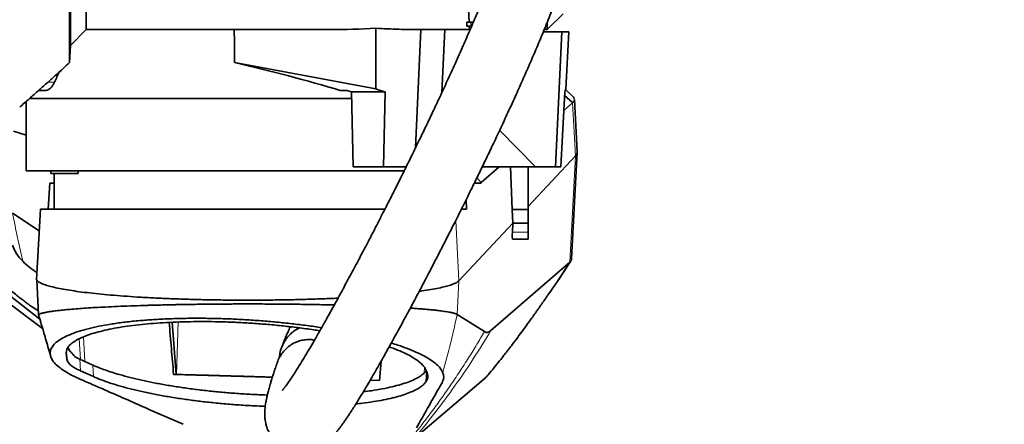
# Model space of a CAD drawing. Header units: millimetres. Extents: x 0 to 14900, y 0 to 10500.
# Tile 42 of 58: x 11053 to 11774, y 5330 to 5627. Entities that reach past the tile are written whole.
import ezdxf

# ---------------------------------------------------------------- set-up
doc = ezdxf.new("R2010")
doc.units = ezdxf.units.MM
doc.header["$LTSCALE"] = 25
doc.styles.add('SLDTEXTSTYLE0', font='TXT', dxfattribs={"width": 0.605})
doc.dimstyles.new('SLDDIMSTYLE1', dxfattribs={"dimtxt": 87.5, "dimasz": 87.5, "dimexe": 0, "dimexo": 0.0625, "dimgap": 21.875, "dimtad": 1, "dimdec": 4, "dimlfac": 25, "dimzin": 12, "dimdsep": 46, "dimtxsty": 'SLDTEXTSTYLE0', "dimsah": 1, "dimcen": 0.09, "dimadec": 1, "dimazin": 3, "dimtfac": 1, "dimtofl": 0, "dimtmove": 0, "dimatfit": 3, "dimfxl": 1, "dimfrac": 2, "dimtolj": 1, "dimtzin": 12, "dimarcsym": 0})

# ---------------------------------------------------------------- blocks, each defined once
blk = doc.blocks.new('_D_7')
at = {"color": 7, "linetype": 'Continuous', "lineweight": 0}
for p, q in [((12219.02, 5746.7), (14288.59, 5746.7)), ((7841.41, 5207.35), (7563.33, 5158.31))]:
    blk.add_line(p, q, dxfattribs=at)
at = {"color": 7, "linetype": 'Continuous', "lineweight": 18}
blk.add_arc((10900.22, 5746.7), 3350.87, 190, 0, dxfattribs=at)
for points in [[(14251.09, 5746.7), (14237.45, 5659.37), (14262.44, 5659.04)], [(7600.26, 5164.82), (7604.29, 5076.53), (7628.86, 5081.19)]]:
    blk.add_solid(points, dxfattribs=at)
at = {"color": 7, "linetype": 'Continuous', "lineweight": 18, "insert": (11058.59, 2510.11), "char_height": 87.5, "attachment_point": 1, "rotation": 5, "style": 'SLDTEXTSTYLE0'}
blk.add_mtext('170°', dxfattribs=at)

msp = doc.modelspace()

# ---------------------------------------------------------------- linework, layer by layer
at = {"color": 7, "linetype": 'Continuous', "lineweight": 35}
for p, q in [((11101.7182389, 5619.1968502), (11101.7182389, 5680.2573623)), ((11090.1098701, 5659.1230234), (11090.1098701, 5607.5884813)), ((11380.2380038, 5656.9819869), (11381.9299961, 5624.6968502)), ((11439.2182389, 5619.1968502), (11450.7142001, 5630.6928113)), ((11380.2182389, 5621.6968502), (11380.2182389, 5624.6968502)), ((11380.2182389, 5624.6968502), (11381.9299961, 5624.6968502)), ((11383.2182389, 5621.6968502), (11380.2182389, 5621.6968502)), ((11381.9299961, 5624.6968502), (11385.0695155, 5624.6968502)), ((11382.2182389, 5619.1968502), (11382.0872195, 5621.6968502)), ((11383.7951506, 5621.6968502), (11383.2182389, 5621.6968502)), ((11439.2182389, 5619.1968502), (11439.2182389, 5624.7431741)), ((11090.1098701, 5607.5884813), (11101.7182389, 5619.1968502)), ((11101.7182389, 5619.1968502), (11280.1874276, 5619.1968502)), ((11313.6030544, 5620.2043681), (11313.6475303, 5575.7221105)), ((11346.6123283, 5619.2064901), (11342.7026942, 5532.4991153)), ((11344.0416371, 5619.1968502), (11382.2182389, 5619.1968502)), ((11364.265267, 5619.1968502), (11362.1019268, 5573.2179992)), ((11382.7331798, 5619.1968502), (11382.2182389, 5619.1968502)), ((11436.3329177, 5617.6968502), (11449.7866012, 5617.6968502)), ((11436.9550537, 5619.1968502), (11439.2182389, 5619.1968502)), ((11449.7866012, 5617.6968502), (11445.1440513, 5518.6968502)), ((11454.9840101, 5617.6968502), (11449.7866012, 5617.6968502)), ((11452.7256056, 5575.6844525), (11454.9840101, 5617.6968502)), ((11089.4604544, 5595.1968921), (11090.1098701, 5607.5884813)), ((11313.6475303, 5575.7221105), (11210.3708572, 5595.1469273)), ((11066.9416212, 5574.6968502), (11071.9469272, 5574.6968502)), ((11287.6609606, 5574.6968502), (11292.3769889, 5574.6968502)), ((11295.7851328, 5573.6968502), (11320.4767084, 5573.6968502)), ((11297.02605, 5518.6968502), (11295.7851328, 5573.6968502)), ((11319.2357912, 5518.6968502), (11320.4767084, 5573.6968502)), ((11449.1593645, 5518.6968502), (11452.0285223, 5573.6968502)), ((11457.4581409, 5570.6362973), (11452.4706433, 5575.3648476)), ((11057.7182389, 5566.5258303), (11057.7182389, 5515.6968502)), ((11295.8979434, 5568.6968502), (11060.0005877, 5568.6968502)), ((11457.710903, 5565.5651012), (11451.3134584, 5559.9895121)), ((11458.1586121, 5569.9955744), (11457.9912331, 5570.1656849)), ((11458.1601245, 5569.9940107), (11458.1586121, 5569.9955744)), ((11458.9420925, 5568.3910528), (11458.5919742, 5569.4660299)), ((11459.0999514, 5567.9063746), (11459.0504829, 5568.0582592)), ((11461.119615, 5529.7347885), (11459.1007137, 5568.0610197)), ((11048.4479833, 5544.9001065), (11057.7182389, 5541.9280138)), ((11404.3453673, 5545.4945564), (11430.6764544, 5518.6968502)), ((11457.0112425, 5451.5700999), (11461.117276, 5529.5179849)), ((11425.2182389, 5489.6261319), (11459.748691, 5526.6903376)), ((11076.9060335, 5515.6968502), (11057.7182389, 5515.6968502)), ((11075.7252461, 5515.6968502), (11075.7252461, 5513.6968502)), ((11095.7252461, 5513.6968502), (11075.7252461, 5513.6968502)), ((11334.5528259, 5515.6968502), (11076.9060335, 5515.6968502)), ((11078.2182389, 5513.6968502), (11078.2182389, 5487.6968502)), ((11095.7252461, 5513.6968502), (11095.7252461, 5515.6968502)), ((11319.2357912, 5518.6968502), (11297.02605, 5518.6968502)), ((11336.0057673, 5518.6968502), (11319.2357912, 5518.6968502)), ((11403.934157, 5518.6968502), (11390.8090729, 5507.2578959)), ((11392.1402784, 5518.6968502), (11430.6764544, 5518.6968502)), ((11413.5194682, 5487.5294493), (11412.3297427, 5518.6968502)), ((11425.2182389, 5518.6968502), (11425.2182389, 5487.5294493)), ((11430.6764544, 5518.6968502), (11445.1440513, 5518.6968502)), ((11449.1593645, 5518.6968502), (11445.1440513, 5518.6968502)), ((11075.1838818, 5506.6968502), (11073.9212424, 5487.6968502)), ((11075.1838818, 5506.6968502), (11078.2182389, 5506.6968502)), ((11385.7426442, 5506.6968502), (11390.8310999, 5506.6968502)), ((11390.8090729, 5507.2578959), (11387.6812967, 5510.6674904)), ((11380.0048517, 5487.6968502), (11379.7862817, 5494.5963927)), ((11067.329094, 5471.7873541), (11047.8632878, 5484.6448867)), ((11068.1660726, 5487.7034792), (11065.4401437, 5435.8667595)), ((11376.3588422, 5487.6968502), (11380.0048517, 5487.6968502)), ((11413.9485, 5477.5294493), (11413.5194682, 5487.5294493)), ((11425.2182389, 5487.5294493), (11413.5194682, 5487.5294493)), ((11425.2182389, 5487.5294493), (11425.2182389, 5477.5294493)), ((11374.5322608, 5435.2209502), (11413.9485, 5477.5294493)), ((11413.6230834, 5470.7804301), (11413.9485, 5477.5294493)), ((11425.2182389, 5477.5294493), (11413.9485, 5477.5294493)), ((11425.2182389, 5477.5294493), (11425.2182389, 5470.7804301)), ((11425.2182389, 5470.7804301), (11425.2182389, 5465.6968502)), ((11425.2182389, 5465.6968502), (11413.8313021, 5465.6968502)), ((11455.6648198, 5448.8598882), (11397.9536884, 5398.674316)), ((11446.744917, 5434.9901389), (11456.0887649, 5449.2676316)), ((11065.4869397, 5435.7857301), (11066.8299084, 5410.2549937)), ((11439.2031347, 5424.1899302), (11441.2378669, 5427.0431631)), ((11042.218187, 5420.9290829), (11069.8052816, 5400.2806049)), ((11042.8796942, 5426.7242268), (11067.8036876, 5406.9852205)), ((11393.1737211, 5397.9434353), (11373.2381073, 5410.5569639)), ((11167.6088827, 5366.5785191), (11164.6223586, 5404.8113488)), ((11097.0164797, 5377.6746195), (11094.2733204, 5379.0077864)), ((11106.5509037, 5373.4076739), (11097.0164797, 5377.6746195)), ((11097.4574612, 5369.2729842), (11106.93272, 5365.0325168)), ((11317.5670751, 5376.26807), (11316.3263168, 5362.0862494)), ((11165.6710704, 5366.5812705), (11167.6088827, 5366.5785191)), ((11167.8873826, 5366.5710641), (11167.6088827, 5366.5785191)), ((11316.3263168, 5362.0862494), (11309.5549547, 5362.3150918)), ((11316.3310269, 5362.1400857), (11309.5825214, 5362.3624696)), ((11350.3104658, 5361.2125639), (11351.1564959, 5362.5047867))]:
    msp.add_line(p, q, dxfattribs=at)
at = {"color": 8, "linetype": 'Continuous', "lineweight": 18}
for p, q in [((11383.2182389, 5624.6968502), (11383.2182389, 5621.6968502)), ((11073.7921497, 5580.7694608), (11078.5754961, 5580.7694608)), ((11451.9021332, 5571.2740482), (11457.9739084, 5565.8086335)), ((11452.4225221, 5575.2870672), (11458.160168, 5569.9939689)), ((11451.8785837, 5570.8226184), (11457.710903, 5565.5651012)), ((11459.748691, 5526.6903376), (11457.7108712, 5565.5657089)), ((11455.6648198, 5448.8598882), (11459.748691, 5526.6903376)), ((11374.532261, 5435.2209505), (11372.2154678, 5479.4203662)), ((11425.2182389, 5470.7804301), (11413.6230834, 5470.7804301)), ((11373.2381073, 5410.5569639), (11374.5322608, 5435.2209502)), ((11167.8873826, 5366.5710641), (11168.9951705, 5405.0018346)), ((11097.4806864, 5377.4668728), (11096.6781375, 5392.7576908)), ((11100.677616, 5376.0361493), (11099.8541526, 5394.1519281)), ((11087.3005773, 5383.2424853), (11087.5913552, 5377.702547)), ((11097.4574612, 5369.2729842), (11097.0164797, 5377.6746195)), ((11106.93272, 5365.0325168), (11106.5509037, 5373.4076739)), ((11317.2825355, 5373.0157923), (11317.3659837, 5375.9107313)), ((11349.3850951, 5371.6717941), (11349.155874, 5367.7308501)), ((11350.3104658, 5361.2125639), (11350.7234569, 5369.1219922)), ((11351.3991251, 5367.0880305), (11351.1564959, 5362.5047867))]:
    msp.add_line(p, q, dxfattribs=at)
at = {"color": 7, "linetype": 'Continuous', "lineweight": 35, "flags": 128}
for points in [[(11210.3708572, 5595.1469273), (11210.1761642, 5609.7420564), (11210.0498385, 5619.1968502)], [(11394.1744242, 5364.423617), (11385.8769205, 5357.3165151), (11377.5854752, 5350.2093685), (11359.5876324, 5334.783552), (11341.6119206, 5319.3769148)]]:
    msp.add_lwpolyline(points, dxfattribs=at)
at = {"color": 7, "linetype": 'Continuous', "lineweight": 18}
for radius in [3056, 1109]:
    msp.add_arc((10900.2182389, 5746.6968502), radius, 190, 170, dxfattribs=at)
at = {"color": 7, "linetype": 'Continuous', "lineweight": 35}
for centre, major_axis, ratio, start_param, end_param in [((11264.66636, 5746.6968502), (267.7211703, -9.5443731), 0.4749055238, 4.7873168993, 4.913114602), ((11218.1332046, 5574.3158313), (164.4426199, -40.2773332), 0.1088970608, 1.1610859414, 1.6446671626), ((11220.2182389, 5492.2018195), (0, 190.9197555), 0.8374614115, 1.0424020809, 1.0884040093), ((11222.4434403, 5573.0362578), (175.497327, -42.9849897), 0.1088970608, 1.1664848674, 1.1877493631), ((11217.2659502, 5574.5732919), (232.8412946, -57.030388), 0.1088970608, 1.1383987, 1.1708495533), ((11220.5317432, 5574.5732919), (232.8992772, 6.4403518), 0.2665520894, 6.1657688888, 6.1976162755), ((11222.7238294, 5509.320987), (-141.9949519, 142.6741424), 0.7601357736, 4.1171616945, 4.1209355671), ((11220.2182389, 9065.542559), (-247.9385213, 5835.2670943), 0.0041878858, 4.0562947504, 4.056416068), ((11414.2023261, 5471.6968502), (0.3739114, 5.9999102), 0.0877913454, 1.7296042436, 3.1470637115)]:
    msp.add_ellipse(centre, major_axis=major_axis, ratio=ratio, start_param=start_param, end_param=end_param, dxfattribs=at)
for points, knots in [([(11089.4604544, 5595.1968921), (11089.4604344, 5595.2966057), (11089.4603941, 5595.4967263), (11089.4605044, 5597.1364433), (11089.4604218, 5599.784235), (11089.460444, 5603.5111186), (11089.4605022, 5608.2192673), (11089.460389, 5613.8776081), (11089.460488, 5620.5559005), (11089.4604625, 5628.1319196), (11089.4604037, 5636.4954953), (11089.4605116, 5645.6124434), (11089.460415, 5655.5604959), (11089.4604492, 5666.1447005), (11089.4604975, 5677.2185904), (11089.460386, 5688.7431716), (11089.4604919, 5700.821729), (11089.4604733, 5711.8484828), (11089.4604098, 5721.5603794), (11089.4604528, 5729.8560295), (11089.4604849, 5738.2460407), (11089.4604622, 5743.8770046), (11089.4604508, 5746.6968496)], [0, 0, 0, 0, 0.0527197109, 0.1058061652, 0.1600460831, 0.2146846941, 0.2673976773, 0.3204752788, 0.3747060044, 0.4293350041, 0.4821035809, 0.53523987, 0.5895329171, 0.6442259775, 0.6969391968, 0.7500170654, 0.8042481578, 0.8588774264, 0.8938872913, 0.9290039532, 0.9644469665, 1, 1, 1, 1]), ([(11397.5114104, 5655.3793454), (11397.0986278, 5654.2852939), (11395.2642211, 5649.4233272), (11391.8068051, 5640.8427967), (11387.1959758, 5629.6417777), (11382.4708211, 5618.5354558), (11377.3270349, 5606.7238933), (11371.8375156, 5594.4109437), (11366.0918327, 5581.7940335), (11360.5946263, 5569.9347604), (11355.4118546, 5558.9187332), (11350.5947791, 5548.8079085), (11346.1822262, 5539.6456801), (11342.1904518, 5531.4337538), (11337.9151811, 5522.708562), (11333.3171359, 5513.4091154), (11328.3732767, 5503.5102585), (11323.7725249, 5494.3822217), (11320.1819397, 5487.3175075), (11317.5201152, 5482.1102365), (11315.7032018, 5478.5682313), (11313.995884, 5475.2508217), (11312.4255596, 5472.2090133), (11311.0128874, 5469.480275), (11309.6463469, 5466.8471997), (11308.0926229, 5463.8610563), (11306.1690379, 5460.1760598), (11303.8266672, 5455.7072925), (11301.1177799, 5450.5646205), (11298.0556202, 5444.7845469), (11293.9490916, 5437.0843435), (11289.0380749, 5427.9663646), (11283.5863264, 5417.9769338), (11278.5081878, 5408.7999684), (11273.8170612, 5400.4467131), (11269.5150627, 5392.9071545), (11265.6050488, 5386.172431), (11261.9219866, 5379.9494134), (11258.5282959, 5374.3473499), (11255.444437, 5369.4047583), (11253.3532144, 5366.1680881), (11251.9906615, 5364.1129979), (11251.1362998, 5362.8432684), (11250.2168176, 5361.5007921), (11249.2376554, 5360.1033294), (11248.3187806, 5358.8288671), (11247.5588309, 5357.8065833), (11246.9951891, 5357.0695514), (11246.5675828, 5356.5240298), (11246.1974898, 5356.0620741), (11245.8404652, 5355.6291121), (11245.532753, 5355.2638508), (11245.2604865, 5354.9655001), (11245.2996001, 5354.9969506), (11245.3125378, 5355.0073536)], [0, 0, 0, 0, 0.0082048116, 0.0364621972, 0.0651221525, 0.0938184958, 0.1222230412, 0.1571678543, 0.1907566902, 0.2226342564, 0.2525160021, 0.2801785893, 0.3054510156, 0.3282055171, 0.3485618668, 0.3786640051, 0.4069045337, 0.4332075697, 0.4575214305, 0.4685530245, 0.4789886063, 0.4888217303, 0.4980146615, 0.506135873, 0.5132882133, 0.5217295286, 0.5331696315, 0.546845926, 0.5627281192, 0.5807750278, 0.6009322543, 0.6357234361, 0.6689931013, 0.7005973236, 0.7305398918, 0.7588404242, 0.7855325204, 0.8105445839, 0.837530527, 0.8622950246, 0.8856903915, 0.8934960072, 0.9017071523, 0.9115273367, 0.9230026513, 0.9352438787, 0.9454619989, 0.9537492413, 0.9603271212, 0.9670796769, 0.9755278, 0.9847956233, 0.9949708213, 1, 1, 1, 1]), ([(11241.4831072, 5375.1244045), (11241.3656852, 5374.7927916), (11240.7980086, 5373.1896091), (11239.8902275, 5370.4789813), (11238.813988, 5367.1930052), (11237.9976338, 5364.6074515), (11237.3911004, 5362.6360704), (11236.9550649, 5361.1887941), (11236.6078296, 5360.0146605), (11236.3253538, 5359.0442037), (11235.9865834, 5357.8633482), (11235.5619879, 5356.3479152), (11235.0183072, 5354.330763), (11234.4256697, 5352.0102564), (11233.7747263, 5349.2132028), (11233.2766724, 5346.7288636), (11232.9137948, 5344.5363765), (11232.6703954, 5342.721861), (11232.4913614, 5340.889015), (11232.3911819, 5339.0905318), (11232.3712911, 5337.4476965), (11232.4167004, 5335.9798526), (11232.5134741, 5334.5963078), (11232.7064459, 5332.9063055), (11233.0728498, 5330.8299714), (11233.6589963, 5328.5649607), (11234.4086035, 5326.4321002), (11235.2138118, 5324.5999994), (11236.146343, 5322.8229155), (11237.343964, 5320.9056183), (11238.9398064, 5318.8089751), (11241.1303432, 5316.4963488), (11243.8681967, 5314.259712), (11247.3536549, 5312.1963117), (11251.0351436, 5310.7388967), (11254.6588514, 5309.8946945), (11257.989137, 5309.590226), (11260.9311419, 5309.6654297), (11263.8430813, 5310.0460656), (11267.0356707, 5310.8372909), (11270.1609256, 5312.0361721), (11273.1594962, 5313.600827), (11275.716892, 5315.302421), (11277.6324197, 5316.8295738), (11279.0792708, 5318.1083295), (11280.5970955, 5319.5701888), (11282.1458672, 5321.196644), (11283.7044325, 5322.9596406), (11285.2029453, 5324.7670173), (11286.4637429, 5326.3657268), (11287.4271237, 5327.6285734), (11288.1646168, 5328.6159742), (11288.8840433, 5329.5955417), (11289.7219556, 5330.7563561), (11290.9248362, 5332.4561054), (11292.3891357, 5334.5807706), (11293.9630273, 5336.9286314), (11295.3182305, 5338.9919394), (11296.5241156, 5340.8563679), (11297.7012344, 5342.7007718), (11299.3522164, 5345.3200488), (11301.6404981, 5349.0163354), (11304.7528619, 5354.1560737), (11308.3409533, 5360.2063405), (11312.3695386, 5367.1318126), (11316.7823123, 5374.8514554), (11321.5454185, 5383.3169224), (11326.0298122, 5391.4040201), (11330.1456485, 5398.910954), (11333.8159347, 5405.6637516), (11337.5502796, 5412.5929634), (11341.1759834, 5419.3751212), (11344.5117134, 5425.6601849), (11347.4061183, 5431.1478402), (11349.8584482, 5435.8214642), (11351.8729429, 5439.6768496), (11353.5260537, 5442.8515026), (11355.0048807, 5445.6992704), (11356.7024324, 5448.976754), (11358.7539521, 5452.9514896), (11361.0911094, 5457.4990149), (11363.4412722, 5462.0916136), (11365.8012791, 5466.7232045), (11368.1609853, 5471.3743141), (11370.6889109, 5476.3788016), (11373.5197411, 5482.0098606), (11376.8284333, 5488.6293673), (11380.6096794, 5496.2454996), (11384.7669725, 5504.6849676), (11389.2700674, 5513.9071874), (11394.083272, 5523.8618412), (11399.2505568, 5534.6699686), (11404.7354774, 5546.2929273), (11410.4912085, 5558.6742775), (11416.1603517, 5571.0843681), (11421.6701666, 5583.3779585), (11426.9499842, 5595.4082457), (11432.2189957, 5607.7072902), (11437.388876, 5620.1874988), (11441.4806833, 5630.3316468), (11443.7513828, 5636.3441337), (11444.4214306, 5638.1183242)], [0, 0, 0, 0, 0.0042899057, 0.0207395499, 0.0351680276, 0.0475376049, 0.0554763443, 0.0622320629, 0.0678025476, 0.0722253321, 0.0764239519, 0.0851653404, 0.0945589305, 0.1067371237, 0.120282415, 0.1351896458, 0.1438035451, 0.1522019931, 0.1603951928, 0.1683045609, 0.1752277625, 0.1810152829, 0.1856905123, 0.1904391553, 0.1960281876, 0.2023596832, 0.2080565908, 0.2126868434, 0.2164587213, 0.2207925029, 0.2259092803, 0.231616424, 0.2390624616, 0.2465530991, 0.2539482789, 0.2609972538, 0.267505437, 0.2734115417, 0.2798839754, 0.2873513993, 0.2958067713, 0.3027839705, 0.3099999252, 0.3171271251, 0.3244870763, 0.3325843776, 0.3414289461, 0.351031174, 0.3602347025, 0.3679122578, 0.3728788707, 0.3769096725, 0.3808706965, 0.3857943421, 0.3916902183, 0.4017034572, 0.410311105, 0.4170747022, 0.4230725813, 0.4290107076, 0.434983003, 0.4477668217, 0.4622177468, 0.4784146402, 0.4959555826, 0.5144178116, 0.5338264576, 0.5541963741, 0.5680262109, 0.5822658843, 0.5969112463, 0.6110600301, 0.623684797, 0.6347442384, 0.6437104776, 0.6512391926, 0.6573168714, 0.6621987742, 0.6677673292, 0.6762742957, 0.6850711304, 0.6937771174, 0.7023885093, 0.7112607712, 0.7199372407, 0.7303733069, 0.7425588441, 0.7564751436, 0.7720916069, 0.7884055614, 0.8061470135, 0.8252404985, 0.845586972, 0.8670597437, 0.8894997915, 0.9093566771, 0.9296373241, 0.950187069, 0.9708359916, 0.991394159, 1, 1, 1, 1]), ([(11344.0416371, 5619.2169094), (11342.2654624, 5619.2174874), (11337.854815, 5619.2189226), (11330.5874763, 5619.4180903), (11322.2778453, 5619.7470884), (11316.5653184, 5620.0413583), (11313.6562199, 5620.2014425), (11313.6030544, 5620.2043681)], [0, 0, 0, 0, 0.1819689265, 0.4518703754, 0.7231808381, 0.9949409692, 1, 1, 1, 1]), ([(11053.0658363, 5562.3863999), (11055.3982251, 5564.4647998), (11060.0672204, 5568.625358), (11066.9232864, 5574.6788852), (11073.4229885, 5580.4286332), (11079.3598953, 5585.7435832), (11084.7275111, 5590.6371784), (11088.0443263, 5593.8348668), (11089.618592, 5595.3525911)], [0, 0, 0, 0, 0.1903876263, 0.3811195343, 0.5573846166, 0.7192356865, 0.866740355, 1, 1, 1, 1]), ([(11078.5754961, 5580.7694608), (11078.4015145, 5580.393743), (11078.052188, 5579.6393632), (11077.4649037, 5578.6306942), (11076.8363391, 5577.7145222), (11075.9616055, 5576.6580193), (11075.0432876, 5575.8357581), (11074.1068813, 5575.2531057), (11073.3798082, 5574.9322572), (11072.6560262, 5574.7312882), (11072.1771819, 5574.7115649), (11071.9469272, 5574.7020808)], [0, 0, 0, 0, 0.0979054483, 0.1965780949, 0.2975303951, 0.399211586, 0.5960528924, 0.6957614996, 0.7967011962, 0.9022427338, 1, 1, 1, 1]), ([(11457.9912331, 5570.1656849), (11457.8780038, 5570.2766869), (11457.7168834, 5570.434638), (11457.5055082, 5570.5908294), (11457.4426796, 5570.6372554)], [0, 0, 0, 0, 0.70276221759, 1, 1, 1, 1]), ([(11457.7096618, 5565.5662682), (11457.7326805, 5565.5864686), (11457.7787177, 5565.6268693), (11457.8680023, 5565.707643), (11457.9315602, 5565.7682509), (11457.9739084, 5565.8086335)], [0, 0, 0, 0, 0.2502099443, 0.5004198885, 1, 1, 1, 1]), ([(11457.9739084, 5565.8086335), (11458.2912248, 5566.1582663), (11458.9257191, 5566.8573792), (11459.0418824, 5567.5567604), (11459.0999514, 5567.9063746)], [0, 0, 0, 0, 0.5001091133, 1, 1, 1, 1]), ([(11458.5919742, 5569.4660299), (11458.5281973, 5569.5540824), (11458.4006433, 5569.7301877), (11458.2402975, 5569.9060696), (11458.1601245, 5569.9940107)], [0, 0, 0, 0, 0.4999992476, 1, 1, 1, 1]), ([(11459.7475012, 5526.6903489), (11460.1502426, 5527.1814865), (11460.9219085, 5528.1225223), (11461.0368293, 5529.0666626), (11461.0917716, 5529.5180451)], [0, 0, 0, 0, 0.5219116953, 1, 1, 1, 1]), ([(11068.308562, 5487.6968502), (11068.4245053, 5487.6968502), (11068.7616766, 5487.6968502), (11070.6122209, 5487.6968502), (11073.7102041, 5487.6968502), (11077.8960298, 5487.6968502), (11083.038299, 5487.6968502), (11089.2602624, 5487.6968502), (11096.4242757, 5487.6968502), (11104.4165219, 5487.6968502), (11113.2004105, 5487.6968502), (11122.889597, 5487.6968502), (11133.2623379, 5487.6968502), (11144.1663506, 5487.6968502), (11155.5188648, 5487.6968502), (11167.4719135, 5487.6968502), (11179.7526675, 5487.6968502), (11192.2389328, 5487.6968502), (11204.8184588, 5487.6968502), (11217.6466009, 5487.6968502), (11230.4498559, 5487.6968502), (11243.1174957, 5487.6968502), (11255.5329978, 5487.6968502), (11267.8290791, 5487.6968502), (11279.7601198, 5487.6968502), (11291.245039, 5487.6968502), (11302.1680038, 5487.6968502), (11311.9697478, 5487.6968502), (11317.7811152, 5487.6968502), (11320.3691311, 5487.6968502)], [0, 0, 0, 0, 0.0209932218, 0.0610498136, 0.1014169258, 0.1391584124, 0.1771660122, 0.2160130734, 0.2551482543, 0.2926667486, 0.3304485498, 0.3690716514, 0.4079866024, 0.4452760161, 0.4828272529, 0.5207911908, 0.5593232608, 0.5962634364, 0.6334610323, 0.6710608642, 0.7092167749, 0.7460194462, 0.7830945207, 0.8204298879, 0.8583907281, 0.8952531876, 0.9323721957, 0.9698828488, 1, 1, 1, 1]), ([(11047.8391003, 5461.2420719), (11048.1646832, 5460.2637405), (11048.8178543, 5458.3010522), (11050.4906715, 5455.3251047), (11052.6268111, 5452.3286281), (11054.5115616, 5450.329584), (11055.4539347, 5449.3300642)], [0, 0, 0, 0, 0.2473456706, 0.4962147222, 0.7481079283, 1, 1, 1, 1]), ([(11025.8839919, 5448.6969209), (11027.379841, 5447.0256904), (11030.6156109, 5443.4105414), (11035.5590273, 5438.3448355), (11040.4711344, 5433.5887898), (11044.9102432, 5429.5539179), (11048.8651212, 5426.1568983), (11052.3300669, 5423.3329958), (11055.2989525, 5421.0245107), (11057.862466, 5419.1111435), (11059.9531719, 5417.6061682), (11061.5778411, 5416.4705108), (11063.0007505, 5415.4967997), (11064.6439297, 5414.3933354), (11065.9375811, 5413.5619625), (11066.6810894, 5413.0841424)], [0, 0, 0, 0, 0.118790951, 0.2569645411, 0.380527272, 0.4901532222, 0.5863770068, 0.6696150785, 0.7401854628, 0.7983233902, 0.8510125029, 0.886934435, 0.9116299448, 0.9492105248, 1, 1, 1, 1]), ([(11055.4539345, 5449.3300642), (11057.0458414, 5447.8233297), (11059.9558054, 5445.0690584), (11063.9218321, 5442.3750939), (11065.7182288, 5441.1548729)], [0, 0, 0, 0, 0.54705379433, 1, 1, 1, 1]), ([(11440.9869376, 5426.7151953), (11441.6622315, 5427.6484433), (11446.9828707, 5435.0015024), (11451.876521, 5442.6507544), (11456.1490705, 5449.3291656)], [0, 0, 0, 0, 0.1269197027, 1, 1, 1, 1]), ([(11456.1490705, 5449.3291656), (11456.0660634, 5449.2415174), (11455.917836, 5449.0850022), (11455.7421305, 5448.9286731), (11455.6648198, 5448.8598881)], [0, 0, 0, 0, 0.5599986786, 1, 1, 1, 1]), ([(11457.0111383, 5451.5701053), (11457.0111444, 5451.5699017), (11457.0169398, 5451.3762223), (11456.9696632, 5451.0931935), (11456.8936837, 5450.7055416), (11456.7975478, 5450.3968573), (11456.6765298, 5450.1039135), (11456.528188, 5449.8282509), (11456.3553854, 5449.5680472), (11456.2178528, 5449.4088052), (11456.1490705, 5449.3291656)], [0, 0, 0, 0, 0.0002145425, 0.2040792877, 0.3366342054, 0.4692172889, 0.6018369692, 0.7345016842, 0.867219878, 1, 1, 1, 1]), ([(11065.574594, 5435.7852994), (11065.6088082, 5435.6783957), (11065.7745195, 5435.1606251), (11067.0257929, 5434.2380117), (11069.3425545, 5433.0271221), (11072.659564, 5431.8390509), (11076.8662585, 5430.6807676), (11081.9729008, 5429.5600422), (11087.9301671, 5428.4833682), (11094.6982989, 5427.45704), (11102.2356014, 5426.4873047), (11110.500839, 5425.5804627), (11119.4507859, 5424.7429802), (11129.0215854, 5423.9792439), (11139.1510487, 5423.2934485), (11149.7775046, 5422.6897705), (11160.8389338, 5422.1724264), (11172.2709784, 5421.745717), (11183.9980617, 5421.4112174), (11195.9468781, 5421.1703931), (11208.044703, 5421.0247039), (11220.21818, 5420.9756662), (11232.3920107, 5421.0246599), (11244.4887741, 5421.170569), (11256.4414835, 5421.4105576), (11268.1540527, 5421.7481809), (11278.0644938, 5422.1062875), (11283.8820935, 5422.3873544), (11286.0378576, 5422.4915062)], [0, 0, 0, 0, 0.0105030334, 0.0508697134, 0.0912323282, 0.1315867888, 0.1719314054, 0.2122645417, 0.252585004, 0.2928920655, 0.3331829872, 0.3734575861, 0.4137159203, 0.4539586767, 0.4941870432, 0.534400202, 0.5745998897, 0.6147880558, 0.6549670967, 0.6951397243, 0.7353064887, 0.7754703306, 0.8156341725, 0.8558009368, 0.8959735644, 0.9361526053, 0.9763407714, 1, 1, 1, 1]), ([(11345.4507831, 5427.4459788), (11345.5034301, 5427.4527408), (11348.0696594, 5427.7823463), (11352.4496855, 5428.4877179), (11358.4791984, 5429.5588692), (11363.480332, 5430.6625589), (11367.5818398, 5431.7811982), (11370.7695131, 5432.9086991), (11373.186689, 5434.0564356), (11374.0803557, 5434.8327966), (11374.5272135, 5435.2209982)], [0, 0, 0, 0, 0.003067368, 0.1495161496, 0.2960136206, 0.4425571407, 0.5818758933, 0.7212268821, 0.8606058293, 1, 1, 1, 1]), ([(11395.9001304, 5366.1765434), (11397.3905535, 5367.9882811), (11400.2194351, 5371.4270305), (11404.0733678, 5376.2406293), (11407.2626757, 5380.2857979), (11409.7603586, 5383.4982419), (11411.7897502, 5386.1352734), (11414.3544452, 5389.4970056), (11417.565124, 5393.7650755), (11421.4915821, 5399.0794417), (11425.7355125, 5404.9227732), (11429.2477749, 5409.8464055), (11431.7380611, 5413.374805), (11433.3023897, 5415.6023908), (11434.7821537, 5417.7150267), (11436.2929321, 5419.8755385), (11437.8409207, 5422.0921226), (11438.7968102, 5423.4617558), (11439.3109326, 5424.1984091)], [0, 0, 0, 0, 0.0859358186, 0.1631095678, 0.2262061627, 0.2752465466, 0.3130473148, 0.3495222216, 0.4339574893, 0.5173880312, 0.6160204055, 0.7180747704, 0.7514649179, 0.7857537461, 0.8263906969, 0.8751448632, 0.9328470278, 1, 1, 1, 1]), ([(11066.8463404, 5410.2558969), (11066.8494716, 5410.2650727), (11066.9162218, 5410.4606815), (11067.6761148, 5410.8404345), (11069.18647, 5411.3917022), (11071.3899846, 5411.9369228), (11073.4095106, 5412.2925885), (11074.4217706, 5412.4708611)], [0, 0, 0, 0, 0.0121917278, 0.2599020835, 0.5062553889, 0.7525172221, 1, 1, 1, 1]), ([(11088.468445, 5414.1402927), (11087.0672834, 5414.0080585), (11084.2603255, 5413.7431528), (11080.5602426, 5413.3300969), (11077.2138709, 5412.9066795), (11075.353107, 5412.6162332), (11074.4217706, 5412.4708611)], [0, 0, 0, 0, 0.2485858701, 0.4979940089, 0.7487395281, 1, 1, 1, 1]), ([(11089.8979278, 5414.2678574), (11089.6569974, 5414.2466788), (11089.1752055, 5414.2043277), (11088.7040093, 5414.1616356), (11088.468445, 5414.1402927)], [0, 0, 0, 0, 0.5000716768, 1, 1, 1, 1]), ([(11089.8979278, 5414.2678574), (11091.7294737, 5414.4261832), (11095.4004113, 5414.743513), (11101.6453182, 5415.2111776), (11108.409036, 5415.6054053), (11113.3768439, 5415.8554613), (11115.8664344, 5415.9807755)], [0, 0, 0, 0, 0.2472395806, 0.4955382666, 0.7471916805, 1, 1, 1, 1]), ([(11176.0541984, 5417.8562841), (11175.0068282, 5417.8390824), (11172.9143286, 5417.8047159), (11169.8064801, 5417.7481944), (11166.7257314, 5417.6881118), (11163.6732945, 5417.6240962), (11160.2304187, 5417.5469426), (11157.086777, 5417.4709677), (11154.4536611, 5417.4034883), (11152.9339907, 5417.3633867), (11151.770341, 5417.3318818), (11150.5431493, 5417.3001537), (11149.0405515, 5417.2590974), (11147.348454, 5417.2109077), (11145.6659343, 5417.1607917), (11141.1463484, 5417.0198091), (11133.9917462, 5416.7722364), (11124.5578087, 5416.3967932), (11118.7611241, 5416.1193315), (11115.8664344, 5415.9807755)], [0, 0, 0, 0, 0.0468612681, 0.0936222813, 0.1402935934, 0.1869343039, 0.2335721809, 0.2995003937, 0.3339166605, 0.3580267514, 0.3717999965, 0.3895246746, 0.416859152, 0.4442454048, 0.4716713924, 0.4991234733, 0.6668326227, 0.8336262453, 1, 1, 1, 1]), ([(11220.5915156, 5418.2101286), (11216.8435118, 5418.2064603), (11209.3387957, 5418.1991153), (11198.1177333, 5418.1297339), (11186.9717444, 5418.0213904), (11179.6932487, 5417.9113175), (11176.0541984, 5417.8562841)], [0, 0, 0, 0, 0.2487664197, 0.4981108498, 0.7490690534, 1, 1, 1, 1]), ([(11274.0171256, 5417.6798867), (11269.7401435, 5417.7605023), (11261.1763925, 5417.921918), (11247.8420965, 5418.0827836), (11234.2878185, 5418.1883457), (11225.1526483, 5418.2028745), (11220.5915156, 5418.2101286)], [0, 0, 0, 0, 0.2488734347, 0.4983163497, 0.7495125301, 1, 1, 1, 1]), ([(11274.0171256, 5417.6798867), (11277.0791333, 5417.6171557), (11280.2166397, 5417.552878), (11283.2223182, 5417.4730066), (11283.2946447, 5417.4710846)], [0, 0, 0, 0, 0.97593670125, 1, 1, 1, 1]), ([(11346.3764263, 5414.6125653), (11345.2001942, 5414.7025243), (11342.8367497, 5414.8832821), (11340.2226322, 5415.0571744), (11338.9095009, 5415.1445245)], [0, 0, 0, 0, 0.4976770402, 1, 1, 1, 1]), ([(11346.3764263, 5414.6125653), (11346.9900844, 5414.5645142), (11348.2417074, 5414.4665087), (11350.078014, 5414.3111329), (11351.9214845, 5414.1466897), (11353.7309709, 5413.9748589), (11355.452027, 5413.8039692), (11357.0377132, 5413.6405725), (11358.7085318, 5413.4618302), (11360.5880987, 5413.2423739), (11362.7431776, 5412.9615188), (11365.0351779, 5412.6322198), (11366.4225038, 5412.3974411), (11367.1613307, 5412.2724086)], [0, 0, 0, 0, 0.06781553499, 0.13831721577, 0.21150488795, 0.28737862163, 0.36261371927, 0.43392700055, 0.50131546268, 0.59796880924, 0.71330591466, 0.84731972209, 1, 1, 1, 1]), ([(11066.7511803, 5410.3542327), (11067.0063135, 5409.5494067), (11067.5463941, 5407.845705), (11068.4270943, 5404.956044), (11069.3917761, 5401.709084), (11070.6007111, 5397.5596335), (11072.0542592, 5392.5261917), (11073.7295195, 5386.7175302), (11074.8307597, 5382.9587827), (11075.3980353, 5381.0225603)], [0, 0, 0, 0, 0.0793715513, 0.1680182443, 0.2708897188, 0.3902446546, 0.5743769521, 0.7807512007, 1, 1, 1, 1]), ([(11075.7819997, 5379.4082069), (11075.5474508, 5380.3850584), (11075.0767371, 5382.3454915), (11075.7618438, 5385.2363352), (11077.5274658, 5388.078296), (11080.4596485, 5390.7956721), (11084.4691623, 5393.3581512), (11089.5239818, 5395.7644483), (11095.7342152, 5398.0302163), (11102.8780857, 5400.0729782), (11110.8126198, 5401.8738761), (11119.4660863, 5403.4402747), (11129.0471176, 5404.8036071), (11139.178275, 5405.8972765), (11149.6871895, 5406.7313528), (11160.4201201, 5407.3160866), (11171.7338407, 5407.6700788), (11183.2059627, 5407.7739757), (11194.7855436, 5407.649603), (11206.3105506, 5407.3011626), (11218.0529425, 5406.7273043), (11229.659296, 5405.9404715), (11241.104057, 5404.9507226), (11252.260586, 5403.7847812), (11263.2505187, 5402.3995579), (11270.521455, 5401.4037393), (11274.0081492, 5400.8258523), (11274.0169109, 5400.8244001)], [0, 0, 0, 0, 0.0441267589, 0.0885575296, 0.1339658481, 0.1797189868, 0.2234714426, 0.2675431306, 0.3126558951, 0.3581388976, 0.4001321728, 0.442443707, 0.4857868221, 0.5295011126, 0.5690965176, 0.609454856, 0.6498112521, 0.6909709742, 0.7291938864, 0.7681281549, 0.8070624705, 0.8467258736, 0.8843736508, 0.9226645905, 0.9609563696, 0.9999018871, 1, 1, 1, 1]), ([(11272.7249962, 5398.5532622), (11271.2325629, 5398.7994493), (11266.0710662, 5399.6508739), (11257.1192799, 5400.848057), (11245.9587955, 5402.1556222), (11234.8582665, 5403.2192546), (11223.4818178, 5404.0885673), (11212.2992431, 5404.7201706), (11201.3412321, 5405.1280771), (11190.7551402, 5405.3215965), (11180.2361076, 5405.3079107), (11170.098682, 5405.0844213), (11160.3504393, 5404.6596534), (11151.1052617, 5404.0462489), (11142.2145867, 5403.2361396), (11133.8301568, 5402.2383285), (11125.9590941, 5401.0555532), (11118.7007521, 5399.7010157), (11112.0362298, 5398.1715066), (11106.0580853, 5396.4830432), (11100.77321, 5394.6371473), (11096.2691639, 5392.6517124), (11092.4770054, 5390.5350624), (11090.657803, 5389.0345729), (11089.7411854, 5388.2785409)], [0, 0, 0, 0, 0.02109716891, 0.07296337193, 0.11989977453, 0.1677541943, 0.21560778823, 0.26442799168, 0.30918376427, 0.35476425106, 0.40034482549, 0.44677885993, 0.49095738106, 0.5358981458, 0.5808397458, 0.62655726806, 0.67178388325, 0.717753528, 0.76372476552, 0.81044556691, 0.85710258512, 0.90448868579, 0.95187596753, 1, 1, 1, 1]), ([(11369.5154031, 5411.8013048), (11369.1543087, 5411.8802684), (11368.4321021, 5412.0381995), (11367.5849281, 5412.1943377), (11367.1613307, 5412.2724086)], [0, 0, 0, 0, 0.4999878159, 1, 1, 1, 1]), ([(11369.5154031, 5411.8013048), (11370.3512221, 5411.5905242), (11372.0225484, 5411.1690414), (11372.8329714, 5410.7609644), (11373.2381073, 5410.5569639)], [0, 0, 0, 0, 0.5000932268, 1, 1, 1, 1]), ([(11165.6710704, 5366.5812705), (11165.1305326, 5372.9113641), (11164.0424739, 5385.6533283), (11162.9513458, 5398.3937639), (11162.4022804, 5404.8048652)], [0, 0, 0, 0, 0.4967910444, 1, 1, 1, 1]), ([(11243.1129954, 5378.6729703), (11243.2055488, 5379.7717476), (11243.4346835, 5382.4919947), (11244.701897, 5386.60839), (11246.7724031, 5390.9061109), (11249.491136, 5394.6444297), (11252.8062903, 5397.7527064), (11255.6702985, 5399.7654976), (11257.5343611, 5400.5015824), (11258.0097691, 5400.6893125)], [0, 0, 0, 0, 0.1174211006, 0.2906998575, 0.4560151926, 0.6266574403, 0.7830734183, 0.9446753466, 1, 1, 1, 1]), ([(11251.0222185, 5401.5289562), (11250.9950355, 5401.4680751), (11250.6978444, 5400.8024639), (11250.0948011, 5399.4242985), (11249.1228453, 5397.1740892), (11247.9701072, 5394.4420343), (11246.636315, 5391.1844943), (11245.6005632, 5388.6059636), (11245.0279293, 5387.1067173), (11244.9311622, 5386.8533657)], [0, 0, 0, 0, 0.0122577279, 0.1340133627, 0.2805945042, 0.4712414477, 0.6935106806, 0.9482075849, 1, 1, 1, 1]), ([(11397.9536884, 5398.6743161), (11397.4908317, 5398.3225008), (11396.5649408, 5397.6187353), (11395.313954, 5397.3165586), (11394.182195, 5397.4099724), (11393.509799, 5397.7656566), (11393.1737211, 5397.9434353)], [0, 0, 0, 0, 0.2800001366, 0.56010769, 0.7801323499, 1, 1, 1, 1]), ([(11268.7862013, 5391.671758), (11268.4143311, 5391.7633222), (11266.6922755, 5392.1873378), (11263.5881313, 5392.2145578), (11259.59395, 5391.7399355), (11255.8186161, 5390.5697521), (11252.2561609, 5388.7826219), (11249.0202731, 5386.4246312), (11246.1305212, 5383.5184677), (11243.7320065, 5380.0997664), (11242.1792875, 5377.2439046), (11241.6579056, 5375.4878628), (11241.544285, 5375.1051823)], [0, 0, 0, 0, 0.0330624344, 0.1531054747, 0.2650863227, 0.38031866, 0.4924523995, 0.6076247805, 0.7238820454, 0.8431789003, 0.9658251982, 1, 1, 1, 1]), ([(11089.7411854, 5388.2785409), (11089.3861464, 5387.8638624), (11088.3181052, 5386.6164115), (11087.2605765, 5384.4603724), (11087.045421, 5382.2370701), (11087.3587918, 5379.9709769), (11087.4983294, 5378.6099231), (11087.5913552, 5377.702547)], [0, 0, 0, 0, 0.1234081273, 0.3712407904, 0.6216599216, 0.7477713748, 1, 1, 1, 1]), ([(11088.2796454, 5386.1449031), (11088.5292513, 5385.7097604), (11089.226093, 5384.4949432), (11091.2004301, 5382.1141452), (11093.242274, 5380.0500625), (11094.2733204, 5379.0077864)], [0, 0, 0, 0, 0.2164769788, 0.6043534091, 1, 1, 1, 1]), ([(11331.2266986, 5383.8342942), (11329.0908408, 5384.6914673), (11326.6560695, 5385.6686019), (11323.7697463, 5386.5970711), (11323.4153964, 5386.7110579)], [0, 0, 0, 0, 0.8772313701, 1, 1, 1, 1]), ([(11324.9947685, 5389.5589394), (11326.6069501, 5389.0641448), (11330.9250686, 5387.7388713), (11337.1291995, 5385.4648363), (11343.6761813, 5382.7509848), (11349.3754585, 5379.9363194), (11354.222934, 5377.0391497), (11358.1091841, 5374.0876212), (11361.0595537, 5371.0875738), (11362.1221705, 5369.0963159), (11362.6579549, 5368.0922994)], [0, 0, 0, 0, 0.0752879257, 0.2016535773, 0.330072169, 0.4609251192, 0.5926427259, 0.7270462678, 0.8623733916, 1, 1, 1, 1]), ([(11351.7500635, 5365.7955374), (11351.5712377, 5366.4916908), (11351.2136042, 5367.883927), (11350.4917666, 5369.9795642), (11349.2336891, 5372.1096001), (11347.2641545, 5374.2691039), (11344.7015408, 5376.4469014), (11341.2904146, 5378.7758994), (11336.943815, 5381.2522584), (11333.1365309, 5382.9717518), (11331.2266986, 5383.8342942)], [0, 0, 0, 0, 0.1167067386, 0.2334016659, 0.3499516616, 0.4692444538, 0.5886632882, 0.7079549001, 0.8535026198, 1, 1, 1, 1]), ([(11172.6740974, 5330.0283569), (11163.5806941, 5334.026438), (11144.3642188, 5342.4753129), (11121.8283032, 5352.4222808), (11104.792114, 5359.8492097), (11095.5844242, 5363.8348293), (11088.3998097, 5367.3988382), (11083.4332707, 5370.5221423), (11079.6924427, 5373.5794805), (11077.0637977, 5376.5515297), (11076.2092674, 5378.4559769), (11075.7819994, 5379.4082069)], [0, 0, 0, 0, 0.24500761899, 0.51775806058, 0.60922599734, 0.70068546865, 0.7624805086, 0.8243962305, 0.88619613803, 0.94309768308, 1, 1, 1, 1]), ([(11087.5913552, 5377.702547), (11087.695551, 5377.2282358), (11087.903944, 5376.2796065), (11088.9012891, 5374.8181378), (11090.409227, 5373.3369589), (11092.4026634, 5371.9073384), (11094.7341145, 5370.5481157), (11096.5479975, 5369.6988153), (11097.4574612, 5369.2729842)], [0, 0, 0, 0, 0.1705791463, 0.3411607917, 0.5166811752, 0.6922023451, 0.8456731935, 1, 1, 1, 1]), ([(11234.3164387, 5351.4919984), (11234.0271243, 5351.4990632), (11230.2301552, 5351.5917825), (11222.7498504, 5351.9610169), (11211.93525, 5352.6160644), (11201.1973294, 5353.4905972), (11190.6561183, 5354.5419583), (11180.3765886, 5355.7659323), (11170.2605041, 5357.1743706), (11160.4976765, 5358.7454236), (11151.1519291, 5360.465645), (11142.2611805, 5362.3262852), (11133.8154423, 5364.3345094), (11126.5914585, 5366.2902118), (11120.5144833, 5368.1367252), (11115.4449617, 5369.8455984), (11110.7337295, 5371.6013926), (11107.9451822, 5372.8055787), (11106.5509037, 5373.4076739)], [0, 0, 0, 0, 0.005735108, 0.075267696, 0.1463261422, 0.2179096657, 0.2869542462, 0.3569630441, 0.4274582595, 0.4989485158, 0.5690058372, 0.6395322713, 0.711519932, 0.784004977, 0.8377000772, 0.89139552, 0.9456975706, 1, 1, 1, 1]), ([(11350.7471494, 5369.5757414), (11350.1582135, 5368.8142894), (11348.9763395, 5367.2862111), (11346.0485658, 5365.0902965), (11342.2490983, 5362.9749545), (11337.5443588, 5360.9959533), (11332.0293904, 5359.1732424), (11325.7298968, 5357.506319), (11318.5474356, 5355.9975174), (11311.4843166, 5354.7832229), (11306.5743418, 5354.1617979), (11304.5938305, 5353.9111369)], [0, 0, 0, 0, 0.1130177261, 0.2268034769, 0.3430299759, 0.4601127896, 0.5731354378, 0.686964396, 0.8033726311, 0.9206874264, 1, 1, 1, 1]), ([(11106.93272, 5365.0325168), (11108.8204364, 5364.2273253), (11112.5958523, 5362.6169495), (11119.2938135, 5360.2621372), (11126.744486, 5357.9699413), (11134.9112171, 5355.7848569), (11143.6337067, 5353.7413788), (11152.9263155, 5351.8306328), (11162.8300923, 5350.0541874), (11173.1155991, 5348.4569226), (11183.5894406, 5347.0621389), (11194.2637624, 5345.8559417), (11205.2476904, 5344.8340951), (11214.9981275, 5344.1150429), (11223.2966231, 5343.6398853), (11228.733523, 5343.377206), (11231.8741122, 5343.2748916), (11232.7515298, 5343.246307)], [0, 0, 0, 0, 0.0737166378, 0.1474326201, 0.2232662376, 0.2990990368, 0.3728303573, 0.4465608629, 0.522519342, 0.5984763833, 0.670739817, 0.7430024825, 0.8174707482, 0.8919377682, 0.937195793, 0.9824537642, 1, 1, 1, 1]), ([(11237.9841124, 5364.5503988), (11236.5846529, 5364.5919775), (11231.4485372, 5364.7445745), (11222.3456694, 5365.009445), (11210.7746908, 5365.3419488), (11200.1497512, 5365.6418654), (11190.63717, 5365.9064276), (11182.1880012, 5366.1382243), (11173.8285988, 5366.3645749), (11168.3902445, 5366.5090387), (11165.6710704, 5366.5812705)], [0, 0, 0, 0, 0.0575423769, 0.2111846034, 0.3692861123, 0.5273884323, 0.6445771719, 0.761766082, 0.8808831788, 1, 1, 1, 1]), ([(11237.9954723, 5364.5863493), (11235.6213134, 5364.6570936), (11229.1621254, 5364.849562), (11218.453147, 5365.1615485), (11205.8111346, 5365.5245635), (11193.0458062, 5365.884059), (11180.2534801, 5366.2379155), (11172.0089532, 5366.460027), (11167.8873826, 5366.5710641)], [0, 0, 0, 0, 0.1014792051, 0.27608652, 0.4507050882, 0.6337190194, 0.8168902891, 1, 1, 1, 1]), ([(11362.6579548, 5368.0922994), (11362.9187407, 5367.3294904), (11363.4405826, 5365.8030823), (11363.4022567, 5363.5516624), (11362.5642553, 5360.9582842), (11360.8461592, 5358.0379106), (11357.0085933, 5351.5420525), (11351.3251053, 5341.3008674), (11346.1309094, 5332.172774), (11343.3863235, 5327.3495372)], [0, 0, 0, 0, 0.0534653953, 0.1069861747, 0.160451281, 0.2420457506, 0.3236487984, 0.6426195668, 1, 1, 1, 1]), ([(11351.1564959, 5362.5047867), (11351.3116618, 5362.7699897), (11351.6223657, 5363.3010315), (11351.8520398, 5364.1182629), (11351.9222052, 5364.9492144), (11351.8074906, 5365.513201), (11351.7500635, 5365.7955374)], [0, 0, 0, 0, 0.2484928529, 0.4975815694, 0.7484851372, 1, 1, 1, 1]), ([(11394.1744242, 5364.423617), (11394.6821406, 5364.8581889), (11395.2763655, 5365.3668066), (11395.8042801, 5366.0872583), (11395.8811351, 5366.1921433)], [0, 0, 0, 0, 0.8544177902, 1, 1, 1, 1]), ([(11299.1485213, 5345.0076844), (11300.7308598, 5345.1728408), (11305.2217419, 5345.6415761), (11312.0043701, 5346.6190944), (11319.420384, 5347.9084175), (11326.0913905, 5349.3647148), (11332.0850385, 5350.9757827), (11337.3695205, 5352.7478756), (11341.5267669, 5354.5129719), (11344.6999927, 5356.2094306), (11347.083852, 5357.8114187), (11349.0165174, 5359.4760621), (11349.8791485, 5360.6337283), (11350.3104658, 5361.2125639)], [0, 0, 0, 0, 0.05670700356, 0.16094184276, 0.2651783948, 0.36750539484, 0.4698342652, 0.57500360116, 0.68017455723, 0.75950965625, 0.83884565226, 0.91942249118, 1, 1, 1, 1])]:
    msp.add_open_spline(points, degree=3, knots=knots, dxfattribs=at)
at = {"color": 8, "linetype": 'Continuous', "lineweight": 18}
for points, knots in [([(11047.8632878, 5484.6448867), (11049.0073452, 5478.6768393), (11051.2783496, 5466.8300027), (11054.0690817, 5455.1340032), (11055.4539345, 5449.3300642)], [0, 0, 0, 0, 0.5037671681, 1, 1, 1, 1]), ([(11441.2378669, 5427.0431631), (11441.6669979, 5427.6428519), (11446.7404, 5434.7326748), (11451.3996604, 5442.1082092), (11455.6648198, 5448.8598881)], [0, 0, 0, 0, 0.08458445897, 1, 1, 1, 1]), ([(11115.8664344, 5415.9807755), (11113.5619948, 5415.8601872), (11108.9406265, 5415.6183571), (11102.2884932, 5415.2089602), (11095.8106165, 5414.7622169), (11091.8649606, 5414.4323209), (11089.8979278, 5414.2678574)], [0, 0, 0, 0, 0.23389214, 0.4690518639, 0.7353057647, 1, 1, 1, 1]), ([(11362.6579549, 5368.0922994), (11364.6659108, 5375.3513427), (11368.5566498, 5389.4169115), (11371.7114536, 5403.6630555), (11373.2381073, 5410.5569639)], [0, 0, 0, 0, 0.516086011, 1, 1, 1, 1]), ([(11341.589571, 5319.3578131), (11346.7216699, 5325.6394288), (11356.993157, 5338.2115823), (11371.4381692, 5357.8319687), (11385.2143388, 5377.9258124), (11393.7097466, 5391.7622331), (11397.9536884, 5398.6743161)], [0, 0, 0, 0, 0.2498666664, 0.5000882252, 0.7502654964, 1, 1, 1, 1]), ([(11339.5146252, 5319.7283346), (11341.8234268, 5322.6353884), (11346.5814296, 5328.6262758), (11353.6877873, 5338.005337), (11360.9079149, 5347.9016537), (11368.0742424, 5358.1367695), (11374.9974231, 5368.4653165), (11381.529208, 5378.6307499), (11387.5760046, 5388.4167806), (11391.3487903, 5394.8376179), (11393.1737211, 5397.9434353)], [0, 0, 0, 0, 0.1173085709, 0.2417507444, 0.3718068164, 0.5043863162, 0.6365369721, 0.7646830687, 0.8861750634, 1, 1, 1, 1])]:
    msp.add_open_spline(points, degree=3, knots=knots, dxfattribs=at)

# ---------------------------------------------------------------- dimensions: what is measured, and where the dimension line sits
at = {"color": 7, "linetype": 'Continuous', "lineweight": 18}
dim = msp.add_angular_dim_2l(base=(11192.2656691, 2408.5794481), line1=((9808.0664408, 5554.1210211), (7890.6457457, 5216.0280192)), line2=((9631.4193648, 5746.6968502), (12169.0171131, 5746.6968502)), dimstyle='SLDDIMSTYLE1', dxfattribs=at)
dim.commit()
dim.dimension.update_dxf_attribs({"geometry": '_D_7', "text_midpoint": (11192.2656691, 2408.5794481), "dimtype": 162})

doc.saveas('drawing.dxf')
